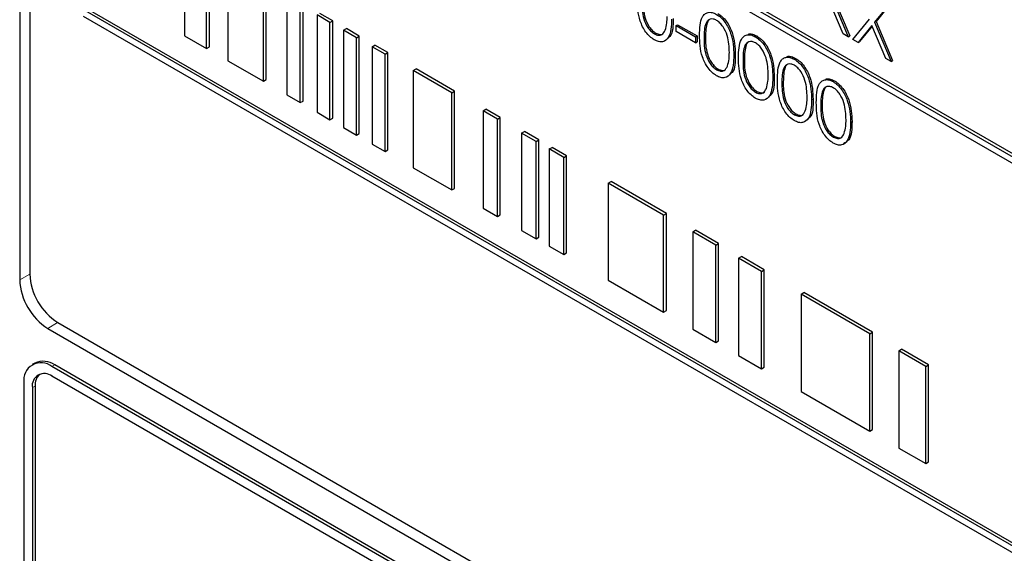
# Paper-space layout 'Blatt4' of a CAD drawing. Header units: millimetres. Extents: x 5 to 418, y 2 to 292.
# Tile 21 of 51: x 82.68 to 95.08, y 171.92 to 178.64. Entities that reach past the tile are written whole.
import ezdxf

# ---------------------------------------------------------------- set-up
doc = ezdxf.new("R2010")
doc.units = ezdxf.units.MM

psp = doc.layouts.new('Blatt4')

# ---------------------------------------------------------------- linework, layer by layer
at = {"color": 7, "linetype": 'Continuous', "lineweight": 25}
for p, q in [((82.685, 191.899), (82.685, 175.364)), ((82.811, 191.768), (82.811, 175.437)), ((100.453, 173.867), (83.483, 183.664)), ((100.488, 173.887), (83.518, 183.684)), ((83.483, 183.582), (100.453, 173.785)), ((84.758, 179.662), (84.758, 178.437)), ((85.037, 178.276), (85.037, 179.5)), ((85.072, 178.296), (85.072, 179.521)), ((85.303, 179.347), (85.303, 178.122)), ((85.751, 177.863), (85.751, 179.088)), ((85.787, 177.884), (85.787, 179.108)), ((92.922, 178.928), (93.13, 178.434)), ((86.047, 178.917), (86.047, 177.692)), ((86.216, 177.595), (86.216, 178.819)), ((86.252, 177.615), (86.252, 178.84)), ((93.046, 178.461), (92.872, 178.878)), ((92.905, 178.918), (93.112, 178.423)), ((93.643, 178.852), (93.443, 178.607)), ((93.66, 178.862), (93.461, 178.617)), ((100.453, 168.968), (83.483, 178.765)), ((83.483, 178.683), (100.453, 168.886)), ((100.488, 168.988), (83.518, 178.785)), ((86.589, 178.604), (86.427, 178.698)), ((86.427, 178.698), (86.427, 177.473)), ((86.625, 178.625), (86.463, 178.718)), ((86.589, 178.604), (86.625, 178.625)), ((86.589, 177.379), (86.589, 178.604)), ((86.625, 177.4), (86.625, 178.625)), ((90.946, 178.565), (90.964, 178.576)), ((90.946, 178.565), (91.191, 178.424)), ((90.946, 178.49), (90.946, 178.565)), ((90.964, 178.576), (91.209, 178.434)), ((93.17, 178.39), (93.377, 178.645)), ((93.41, 178.567), (93.235, 178.352)), ((93.413, 178.559), (93.253, 178.363)), ((93.585, 178.151), (93.41, 178.567)), ((93.443, 178.607), (93.461, 178.617)), ((93.443, 178.607), (93.651, 178.113)), ((93.461, 178.617), (93.669, 178.123)), ((84.758, 178.437), (85.037, 178.276)), ((86.761, 178.505), (86.796, 178.526)), ((86.922, 178.412), (86.761, 178.505)), ((86.761, 178.505), (86.761, 177.28)), ((86.958, 178.432), (86.796, 178.526)), ((86.922, 178.412), (86.958, 178.432)), ((86.958, 177.207), (86.958, 178.432)), ((90.671, 178.46), (90.689, 178.47)), ((91.191, 178.349), (90.946, 178.49)), ((91.191, 178.424), (91.209, 178.434)), ((91.209, 178.434), (91.209, 178.359)), ((91.942, 178.424), (91.96, 178.434)), ((93.112, 178.423), (93.046, 178.461)), ((93.112, 178.423), (93.13, 178.434)), ((86.922, 177.187), (86.922, 178.412)), ((87.12, 178.298), (87.155, 178.318)), ((87.317, 178.225), (87.155, 178.318)), ((91.191, 178.424), (91.191, 178.349)), ((91.191, 178.349), (91.209, 178.359)), ((93.235, 178.352), (93.17, 178.39)), ((93.235, 178.352), (93.253, 178.363)), ((85.037, 178.276), (85.072, 178.296)), ((87.282, 178.204), (87.12, 178.298)), ((87.12, 178.298), (87.12, 177.073)), ((87.282, 178.204), (87.317, 178.225)), ((87.282, 176.979), (87.282, 178.204)), ((87.317, 177), (87.317, 178.225)), ((91.672, 178.193), (91.69, 178.203)), ((85.303, 178.122), (85.751, 177.863)), ((92.432, 178.141), (92.449, 178.151)), ((93.651, 178.113), (93.585, 178.151)), ((93.651, 178.113), (93.669, 178.123)), ((87.637, 177.999), (87.673, 178.02)), ((88.122, 177.719), (87.637, 177.999)), ((87.637, 177.999), (87.637, 176.774)), ((88.157, 177.74), (87.673, 178.02)), ((91.455, 178.008), (91.472, 178.018)), ((85.751, 177.863), (85.787, 177.884)), ((92.162, 177.91), (92.18, 177.921)), ((92.921, 177.859), (92.939, 177.869)), ((86.047, 177.692), (86.216, 177.595)), ((88.122, 177.719), (88.157, 177.74)), ((88.122, 176.495), (88.122, 177.719)), ((88.157, 176.515), (88.157, 177.74)), ((91.944, 177.725), (91.962, 177.736)), ((86.216, 177.595), (86.252, 177.615)), ((92.651, 177.628), (92.669, 177.638)), ((86.427, 177.473), (86.589, 177.379)), ((88.516, 177.492), (88.551, 177.512)), ((88.698, 177.387), (88.516, 177.492)), ((88.516, 177.492), (88.516, 176.267)), ((88.733, 177.407), (88.551, 177.512)), ((92.434, 177.443), (92.451, 177.453)), ((86.589, 177.379), (86.625, 177.4)), ((88.698, 177.387), (88.733, 177.407)), ((88.698, 176.162), (88.698, 177.387)), ((88.733, 176.183), (88.733, 177.407)), ((93.141, 177.345), (93.159, 177.355)), ((86.761, 177.28), (86.922, 177.187)), ((86.922, 177.187), (86.958, 177.207)), ((89.001, 177.212), (89.036, 177.232)), ((89.182, 177.107), (89.001, 177.212)), ((89.001, 177.212), (89.001, 175.987)), ((89.218, 177.128), (89.036, 177.232)), ((87.12, 177.073), (87.282, 176.979)), ((89.182, 177.107), (89.218, 177.128)), ((89.182, 175.882), (89.182, 177.107)), ((89.218, 175.903), (89.218, 177.128)), ((92.923, 177.16), (92.941, 177.17)), ((87.282, 176.979), (87.317, 177)), ((89.349, 177.011), (89.384, 177.031)), ((89.531, 176.906), (89.349, 177.011)), ((89.349, 177.011), (89.349, 175.786)), ((89.566, 176.926), (89.384, 177.031)), ((89.531, 176.906), (89.566, 176.926)), ((89.531, 175.681), (89.531, 176.906)), ((89.566, 175.702), (89.566, 176.926)), ((87.637, 176.774), (88.122, 176.495)), ((90.091, 176.582), (90.127, 176.603)), ((90.788, 176.18), (90.091, 176.582)), ((90.091, 176.582), (90.091, 175.358)), ((90.824, 176.2), (90.127, 176.603)), ((88.122, 176.495), (88.157, 176.515)), ((88.516, 176.267), (88.698, 176.162)), ((90.788, 176.18), (90.824, 176.2)), ((90.824, 174.976), (90.824, 176.2)), ((88.698, 176.162), (88.733, 176.183)), ((90.788, 174.955), (90.788, 176.18)), ((89.001, 175.987), (89.182, 175.882)), ((91.155, 175.968), (91.191, 175.989)), ((91.443, 175.802), (91.155, 175.968)), ((91.155, 175.968), (91.155, 174.743)), ((91.479, 175.822), (91.191, 175.989)), ((89.182, 175.882), (89.218, 175.903)), ((89.349, 175.786), (89.531, 175.681)), ((89.531, 175.681), (89.566, 175.702)), ((91.443, 175.802), (91.479, 175.822)), ((91.443, 174.577), (91.443, 175.802)), ((91.479, 174.597), (91.479, 175.822)), ((91.731, 175.636), (91.767, 175.656)), ((92.019, 175.469), (91.731, 175.636)), ((91.731, 175.636), (91.731, 174.411)), ((92.055, 175.49), (91.767, 175.656)), ((92.019, 175.469), (92.055, 175.49)), ((92.019, 174.245), (92.019, 175.469)), ((92.055, 174.265), (92.055, 175.49)), ((90.091, 175.358), (90.788, 174.955)), ((92.517, 175.182), (92.552, 175.203)), ((93.381, 174.683), (92.517, 175.182)), ((92.517, 175.182), (92.517, 173.957)), ((93.416, 174.704), (92.552, 175.203)), ((90.788, 174.955), (90.824, 174.976)), ((83.038, 174.752), (100.893, 164.445)), ((83.164, 174.825), (100.842, 164.62)), ((91.155, 174.743), (91.443, 174.577)), ((91.443, 174.577), (91.479, 174.597)), ((93.381, 174.683), (93.416, 174.704)), ((93.381, 173.459), (93.381, 174.683)), ((93.416, 173.479), (93.416, 174.704)), ((93.747, 174.472), (93.783, 174.492)), ((94.088, 174.275), (93.747, 174.472)), ((93.747, 174.472), (93.747, 173.247)), ((94.123, 174.296), (93.783, 174.492)), ((91.731, 174.411), (92.019, 174.245)), ((82.877, 174.317), (82.841, 174.297)), ((100.769, 164.067), (83.091, 174.272)), ((100.804, 164.087), (83.126, 174.293)), ((92.019, 174.245), (92.055, 174.265)), ((94.088, 174.275), (94.123, 174.296)), ((94.088, 173.051), (94.088, 174.275)), ((94.123, 173.071), (94.123, 174.296)), ((87.511, 171.598), (83.091, 174.15)), ((82.738, 174.068), (82.738, 168.352)), ((82.844, 174.007), (82.844, 168.291)), ((82.879, 174.027), (82.879, 168.311)), ((92.517, 173.957), (93.381, 173.459)), ((93.381, 173.459), (93.416, 173.479)), ((93.747, 173.247), (94.088, 173.051)), ((94.088, 173.051), (94.123, 173.071))]:
    psp.add_line(p, q, dxfattribs=at)
at = {"color": 7, "linetype": 'Continuous', "lineweight": 18}
for p, q in [((91.297, 178.41), (91.315, 178.42)), ((91.787, 178.127), (91.804, 178.138)), ((92.276, 177.845), (92.294, 177.855)), ((92.766, 177.562), (92.783, 177.572)), ((82.811, 175.435), (82.685, 175.364)), ((83.162, 174.826), (83.038, 174.752)), ((83.091, 174.272), (83.126, 174.293)), ((82.844, 174.007), (82.879, 174.027))]:
    psp.add_line(p, q, dxfattribs=at)
at = {"color": 7, "linetype": 'Continuous', "lineweight": 25}
for centre, radius, start, end in [((83.452, 175.399), 0.768, 182.6049, 237.3951), ((83.578, 175.472), 0.768, 182.6054, 237.395), ((82.98, 174.088), 0.251, 54.3832, 114.3067), ((82.953, 174.103), 0.218, 50.7969, 189.214), ((82.995, 174.031), 0.153, 50.7969, 189.2136), ((83.063, 174.043), 0.185, 134.0019, 184.8622)]:
    psp.add_arc(centre, radius, start, end, dxfattribs=at)
for points, knots in [([(90.669, 178.386), (90.651, 178.398), (90.614, 178.423), (90.546, 178.501), (90.463, 178.673), (90.459, 178.806), (90.457, 178.895)], [0, 0, 0, 0, 0.125551, 0.251088, 0.500253, 1, 1, 1, 1]), ([(90.514, 178.862), (90.514, 178.793), (90.515, 178.69), (90.576, 178.554), (90.628, 178.491), (90.657, 178.47), (90.671, 178.46)], [0, 0, 0, 0, 0.50029, 0.749087, 0.874606, 1, 1, 1, 1]), ([(90.531, 178.872), (90.532, 178.803), (90.533, 178.7), (90.594, 178.564), (90.645, 178.501), (90.674, 178.481), (90.689, 178.47)], [0, 0, 0, 0, 0.50029, 0.749087, 0.874606, 1, 1, 1, 1]), ([(90.808, 178.508), (90.816, 178.537), (90.83, 178.589), (90.832, 178.651), (90.832, 178.678)], [0, 0, 0, 0, 0.559589, 1, 1, 1, 1]), ([(91.24, 178.443), (91.242, 178.529), (91.245, 178.637), (91.305, 178.713), (91.346, 178.733), (91.397, 178.733), (91.434, 178.715), (91.453, 178.706)], [0, 0, 0, 0, 0.498709, 0.624176, 0.74947, 0.874745, 1, 1, 1, 1]), ([(91.453, 178.706), (91.471, 178.694), (91.509, 178.669), (91.577, 178.591), (91.663, 178.419), (91.669, 178.283), (91.672, 178.193)], [0, 0, 0, 0, 0.125599, 0.251198, 0.500582, 1, 1, 1, 1]), ([(91.47, 178.717), (91.489, 178.704), (91.527, 178.679), (91.595, 178.601), (91.681, 178.429), (91.686, 178.293), (91.69, 178.203)], [0, 0, 0, 0, 0.125599, 0.251198, 0.500582, 1, 1, 1, 1]), ([(90.889, 178.645), (90.886, 178.559), (90.88, 178.43), (90.794, 178.358), (90.726, 178.359), (90.688, 178.377), (90.669, 178.386)], [0, 0, 0, 0, 0.499405, 0.748742, 0.874373, 1, 1, 1, 1]), ([(90.907, 178.655), (90.908, 178.563), (90.908, 178.452), (90.847, 178.412), (90.837, 178.406)], [0, 0, 0, 0, 0.838248, 1, 1, 1, 1]), ([(91.455, 178.63), (91.44, 178.637), (91.411, 178.65), (91.372, 178.647), (91.341, 178.628), (91.299, 178.563), (91.298, 178.478), (91.297, 178.41)], [0, 0, 0, 0, 0.125138, 0.25042, 0.375524, 0.500849, 1, 1, 1, 1]), ([(91.361, 178.637), (91.361, 178.636), (91.351, 178.63), (91.32, 178.569), (91.317, 178.486), (91.315, 178.42)], [0, 0, 0, 0, 0.004527, 0.204307, 1, 1, 1, 1]), ([(91.615, 178.226), (91.613, 178.296), (91.609, 178.4), (91.55, 178.535), (91.498, 178.599), (91.469, 178.62), (91.455, 178.63)], [0, 0, 0, 0, 0.500066, 0.749022, 0.874598, 1, 1, 1, 1]), ([(90.671, 178.46), (90.689, 178.453), (90.724, 178.438), (90.777, 178.449), (90.796, 178.485), (90.808, 178.508)], [0, 0, 0, 0, 0.280251, 0.560771, 1, 1, 1, 1]), ([(90.689, 178.47), (90.706, 178.463), (90.74, 178.45), (90.775, 178.45), (90.784, 178.462), (90.784, 178.462)], [0, 0, 0, 0, 0.492375, 0.985222, 1, 1, 1, 1]), ([(91.453, 177.934), (91.434, 177.946), (91.397, 177.971), (91.329, 178.049), (91.246, 178.22), (91.242, 178.354), (91.24, 178.443)], [0, 0, 0, 0, 0.1255514, 0.2510886, 0.500253, 1, 1, 1, 1]), ([(91.729, 178.16), (91.732, 178.246), (91.735, 178.354), (91.794, 178.43), (91.836, 178.451), (91.886, 178.451), (91.924, 178.433), (91.942, 178.424)], [0, 0, 0, 0, 0.498709, 0.624176, 0.74947, 0.874745, 1, 1, 1, 1]), ([(91.85, 178.455), (91.851, 178.456), (91.867, 178.464), (91.905, 178.46), (91.941, 178.443), (91.96, 178.434)], [0, 0, 0, 0, 0.057965, 0.529021, 1, 1, 1, 1]), ([(91.96, 178.434), (91.979, 178.421), (92.016, 178.396), (92.084, 178.319), (92.17, 178.146), (92.176, 178.011), (92.18, 177.921)], [0, 0, 0, 0, 0.125599, 0.251198, 0.500582, 1, 1, 1, 1]), ([(91.297, 178.41), (91.297, 178.341), (91.298, 178.238), (91.359, 178.102), (91.411, 178.039), (91.44, 178.018), (91.455, 178.008)], [0, 0, 0, 0, 0.500291, 0.749087, 0.874606, 1, 1, 1, 1]), ([(91.315, 178.42), (91.315, 178.351), (91.316, 178.248), (91.377, 178.112), (91.429, 178.049), (91.458, 178.028), (91.472, 178.018)], [0, 0, 0, 0, 0.500291, 0.749087, 0.874606, 1, 1, 1, 1]), ([(91.944, 178.347), (91.93, 178.354), (91.9, 178.367), (91.862, 178.364), (91.831, 178.346), (91.789, 178.28), (91.787, 178.195), (91.787, 178.127)], [0, 0, 0, 0, 0.125138, 0.25042, 0.375524, 0.500849, 1, 1, 1, 1]), ([(91.851, 178.354), (91.851, 178.354), (91.84, 178.348), (91.809, 178.286), (91.806, 178.204), (91.804, 178.138)], [0, 0, 0, 0, 0.004527, 0.204307, 1, 1, 1, 1]), ([(91.942, 178.424), (91.961, 178.411), (91.998, 178.386), (92.067, 178.308), (92.153, 178.136), (92.158, 178.001), (92.162, 177.91)], [0, 0, 0, 0, 0.125599, 0.251198, 0.500582, 1, 1, 1, 1]), ([(92.105, 177.944), (92.102, 178.013), (92.099, 178.117), (92.039, 178.253), (91.988, 178.317), (91.959, 178.337), (91.944, 178.347)], [0, 0, 0, 0, 0.500066, 0.749022, 0.874598, 1, 1, 1, 1]), ([(91.672, 178.193), (91.669, 178.107), (91.663, 177.978), (91.577, 177.906), (91.509, 177.907), (91.471, 177.925), (91.453, 177.934)], [0, 0, 0, 0, 0.499405, 0.748742, 0.874373, 1, 1, 1, 1]), ([(91.591, 178.055), (91.599, 178.085), (91.614, 178.137), (91.615, 178.199), (91.615, 178.226)], [0, 0, 0, 0, 0.559589, 1, 1, 1, 1]), ([(91.69, 178.203), (91.691, 178.111), (91.692, 178), (91.631, 177.96), (91.621, 177.953)], [0, 0, 0, 0, 0.838248, 1, 1, 1, 1]), ([(92.339, 178.172), (92.341, 178.173), (92.356, 178.181), (92.394, 178.177), (92.431, 178.16), (92.449, 178.151)], [0, 0, 0, 0, 0.0579647, 0.5290215, 1, 1, 1, 1]), ([(91.455, 178.008), (91.472, 178.001), (91.507, 177.985), (91.56, 177.996), (91.58, 178.033), (91.591, 178.055)], [0, 0, 0, 0, 0.280252, 0.560771, 1, 1, 1, 1]), ([(91.942, 177.651), (91.924, 177.664), (91.887, 177.689), (91.819, 177.766), (91.735, 177.938), (91.732, 178.071), (91.729, 178.16)], [0, 0, 0, 0, 0.125551, 0.251089, 0.500253, 1, 1, 1, 1]), ([(91.787, 178.127), (91.787, 178.058), (91.788, 177.955), (91.849, 177.819), (91.9, 177.756), (91.93, 177.736), (91.944, 177.725)], [0, 0, 0, 0, 0.500291, 0.749087, 0.874606, 1, 1, 1, 1]), ([(91.804, 178.138), (91.805, 178.069), (91.805, 177.965), (91.867, 177.83), (91.918, 177.766), (91.947, 177.746), (91.962, 177.736)], [0, 0, 0, 0, 0.500291, 0.749087, 0.874606, 1, 1, 1, 1]), ([(92.219, 177.877), (92.221, 177.964), (92.225, 178.072), (92.284, 178.148), (92.325, 178.168), (92.376, 178.168), (92.413, 178.15), (92.432, 178.141)], [0, 0, 0, 0, 0.498709, 0.624176, 0.74947, 0.874745, 1, 1, 1, 1]), ([(92.434, 178.065), (92.419, 178.071), (92.39, 178.085), (92.351, 178.081), (92.32, 178.063), (92.278, 177.998), (92.277, 177.913), (92.276, 177.845)], [0, 0, 0, 0, 0.125138, 0.25042, 0.375524, 0.500849, 1, 1, 1, 1]), ([(92.34, 178.071), (92.34, 178.071), (92.33, 178.065), (92.299, 178.004), (92.296, 177.921), (92.294, 177.855)], [0, 0, 0, 0, 0.004527, 0.204307, 1, 1, 1, 1]), ([(92.432, 178.141), (92.45, 178.129), (92.488, 178.103), (92.556, 178.026), (92.642, 177.853), (92.648, 177.718), (92.651, 177.628)], [0, 0, 0, 0, 0.1255988, 0.2511977, 0.500582, 1, 1, 1, 1]), ([(92.594, 177.661), (92.592, 177.731), (92.588, 177.835), (92.529, 177.97), (92.477, 178.034), (92.448, 178.054), (92.434, 178.065)], [0, 0, 0, 0, 0.500066, 0.749022, 0.874598, 1, 1, 1, 1]), ([(92.449, 178.151), (92.468, 178.139), (92.506, 178.114), (92.574, 178.036), (92.66, 177.864), (92.665, 177.728), (92.669, 177.638)], [0, 0, 0, 0, 0.1255988, 0.2511977, 0.500582, 1, 1, 1, 1]), ([(91.472, 178.018), (91.489, 178.011), (91.523, 177.998), (91.558, 177.997), (91.567, 178.01), (91.567, 178.01)], [0, 0, 0, 0, 0.492376, 0.985222, 1, 1, 1, 1]), ([(92.081, 177.773), (92.089, 177.802), (92.103, 177.854), (92.104, 177.916), (92.105, 177.944)], [0, 0, 0, 0, 0.559589, 1, 1, 1, 1]), ([(92.162, 177.91), (92.158, 177.824), (92.153, 177.695), (92.066, 177.623), (91.998, 177.624), (91.961, 177.642), (91.942, 177.651)], [0, 0, 0, 0, 0.4994049, 0.7487421, 0.8743732, 1, 1, 1, 1]), ([(92.18, 177.921), (92.18, 177.828), (92.181, 177.717), (92.12, 177.677), (92.11, 177.671)], [0, 0, 0, 0, 0.838248, 1, 1, 1, 1]), ([(92.432, 177.369), (92.413, 177.381), (92.376, 177.406), (92.308, 177.483), (92.225, 177.655), (92.221, 177.788), (92.219, 177.877)], [0, 0, 0, 0, 0.125551, 0.251089, 0.500253, 1, 1, 1, 1]), ([(92.276, 177.845), (92.277, 177.776), (92.277, 177.672), (92.338, 177.537), (92.39, 177.473), (92.419, 177.453), (92.434, 177.443)], [0, 0, 0, 0, 0.500291, 0.749087, 0.874606, 1, 1, 1, 1]), ([(92.294, 177.855), (92.294, 177.786), (92.295, 177.683), (92.356, 177.547), (92.408, 177.484), (92.437, 177.463), (92.451, 177.453)], [0, 0, 0, 0, 0.500291, 0.749087, 0.874606, 1, 1, 1, 1]), ([(92.709, 177.595), (92.711, 177.681), (92.714, 177.789), (92.773, 177.865), (92.815, 177.885), (92.865, 177.885), (92.903, 177.868), (92.921, 177.859)], [0, 0, 0, 0, 0.498709, 0.624176, 0.74947, 0.874745, 1, 1, 1, 1]), ([(92.829, 177.89), (92.831, 177.891), (92.846, 177.898), (92.884, 177.895), (92.921, 177.877), (92.939, 177.869)], [0, 0, 0, 0, 0.057965, 0.529021, 1, 1, 1, 1]), ([(92.921, 177.859), (92.94, 177.846), (92.977, 177.821), (93.046, 177.743), (93.132, 177.571), (93.137, 177.435), (93.141, 177.345)], [0, 0, 0, 0, 0.1255987, 0.2511976, 0.500582, 1, 1, 1, 1]), ([(92.939, 177.869), (92.958, 177.856), (92.995, 177.831), (93.063, 177.753), (93.149, 177.581), (93.155, 177.446), (93.159, 177.355)], [0, 0, 0, 0, 0.1255987, 0.2511976, 0.500582, 1, 1, 1, 1]), ([(91.944, 177.725), (91.962, 177.718), (91.996, 177.703), (92.05, 177.714), (92.069, 177.75), (92.081, 177.773)], [0, 0, 0, 0, 0.280252, 0.560771, 1, 1, 1, 1]), ([(91.962, 177.736), (91.979, 177.729), (92.013, 177.715), (92.048, 177.715), (92.057, 177.727), (92.057, 177.728)], [0, 0, 0, 0, 0.492376, 0.985222, 1, 1, 1, 1]), ([(92.923, 177.782), (92.909, 177.789), (92.879, 177.802), (92.841, 177.799), (92.81, 177.78), (92.768, 177.715), (92.767, 177.63), (92.766, 177.562)], [0, 0, 0, 0, 0.125138, 0.25042, 0.375524, 0.500849, 1, 1, 1, 1]), ([(92.83, 177.789), (92.83, 177.789), (92.819, 177.782), (92.788, 177.721), (92.785, 177.638), (92.783, 177.572)], [0, 0, 0, 0, 0.004527, 0.204307, 1, 1, 1, 1]), ([(93.084, 177.378), (93.081, 177.448), (93.078, 177.552), (93.018, 177.688), (92.967, 177.752), (92.938, 177.772), (92.923, 177.782)], [0, 0, 0, 0, 0.500066, 0.749022, 0.874598, 1, 1, 1, 1]), ([(92.651, 177.628), (92.648, 177.542), (92.643, 177.412), (92.556, 177.341), (92.488, 177.341), (92.45, 177.359), (92.432, 177.369)], [0, 0, 0, 0, 0.499405, 0.748742, 0.874373, 1, 1, 1, 1]), ([(92.57, 177.49), (92.578, 177.519), (92.593, 177.572), (92.594, 177.634), (92.594, 177.661)], [0, 0, 0, 0, 0.559589, 1, 1, 1, 1]), ([(92.669, 177.638), (92.67, 177.545), (92.671, 177.435), (92.61, 177.395), (92.6, 177.388)], [0, 0, 0, 0, 0.838248, 1, 1, 1, 1]), ([(92.921, 177.086), (92.903, 177.098), (92.866, 177.123), (92.798, 177.201), (92.714, 177.373), (92.711, 177.506), (92.709, 177.595)], [0, 0, 0, 0, 0.125551, 0.251089, 0.500253, 1, 1, 1, 1]), ([(92.766, 177.562), (92.766, 177.493), (92.767, 177.39), (92.828, 177.254), (92.88, 177.191), (92.909, 177.17), (92.923, 177.16)], [0, 0, 0, 0, 0.500291, 0.749087, 0.874606, 1, 1, 1, 1]), ([(92.783, 177.572), (92.784, 177.503), (92.784, 177.4), (92.846, 177.264), (92.897, 177.201), (92.926, 177.181), (92.941, 177.17)], [0, 0, 0, 0, 0.500291, 0.749087, 0.874606, 1, 1, 1, 1]), ([(92.434, 177.443), (92.451, 177.435), (92.486, 177.42), (92.54, 177.431), (92.559, 177.468), (92.57, 177.49)], [0, 0, 0, 0, 0.280252, 0.560771, 1, 1, 1, 1]), ([(92.451, 177.453), (92.468, 177.446), (92.502, 177.432), (92.537, 177.432), (92.546, 177.445), (92.547, 177.445)], [0, 0, 0, 0, 0.492376, 0.985222, 1, 1, 1, 1]), ([(93.141, 177.345), (93.137, 177.259), (93.132, 177.13), (93.046, 177.058), (92.977, 177.059), (92.94, 177.077), (92.921, 177.086)], [0, 0, 0, 0, 0.499405, 0.748742, 0.874373, 1, 1, 1, 1]), ([(93.159, 177.355), (93.157, 177.266), (93.154, 177.135), (93.076, 177.091), (93.051, 177.077)], [0, 0, 0, 0, 0.6868386, 1, 1, 1, 1]), ([(93.06, 177.208), (93.068, 177.237), (93.082, 177.289), (93.083, 177.351), (93.084, 177.378)], [0, 0, 0, 0, 0.559589, 1, 1, 1, 1]), ([(92.923, 177.16), (92.941, 177.153), (92.975, 177.138), (93.029, 177.149), (93.048, 177.185), (93.06, 177.208)], [0, 0, 0, 0, 0.280251, 0.560771, 1, 1, 1, 1]), ([(92.941, 177.17), (92.958, 177.164), (92.992, 177.15), (93.027, 177.15), (93.036, 177.162), (93.036, 177.163)], [0, 0, 0, 0, 0.492376, 0.985223, 1, 1, 1, 1])]:
    psp.add_open_spline(points, degree=3, knots=knots, dxfattribs=at)

doc.saveas('drawing.dxf')
